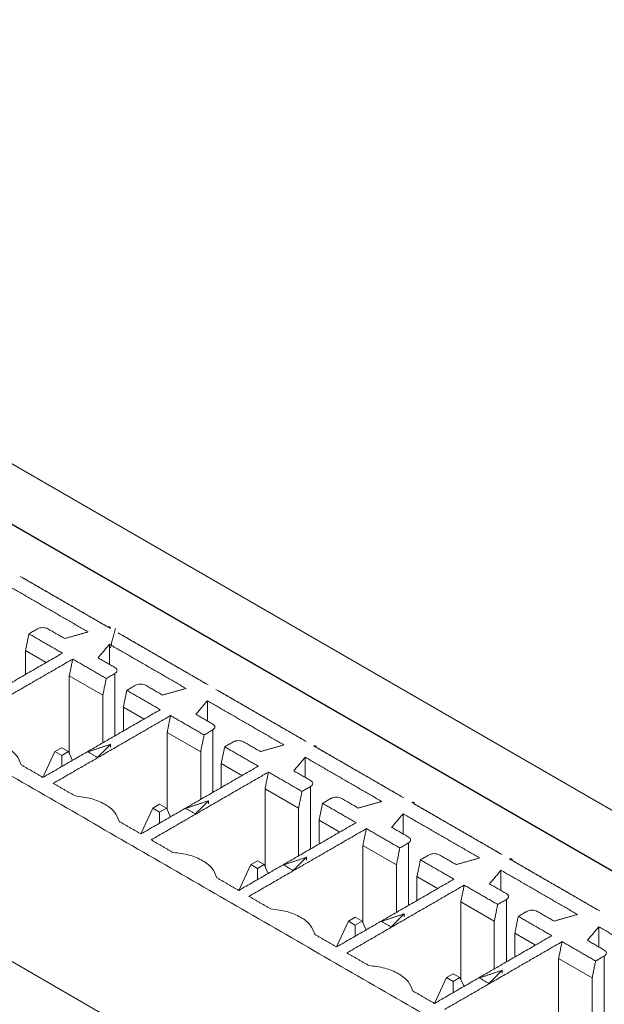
# Model space of a CAD drawing. Header units: inches. Extents: x 0.2 to 16.3, y 0.2 to 11.5.
# Tile 29 of 64: x 3.47 to 3.892, y 3.158 to 3.869. Entities that reach past the tile are written whole.
import ezdxf

# ---------------------------------------------------------------- set-up
doc = ezdxf.new("R2010")
doc.units = ezdxf.units.IN
doc.header["$MEASUREMENT"] = 0

msp = doc.modelspace()

# ---------------------------------------------------------------- linework, layer by layer
at = {"color": 7, "linetype": 'Continuous', "lineweight": 15}
for p, q in [((4.97744, 2.67476), (2.62041, 4.03544)), ((4.93972, 2.65299), (2.5827, 4.01367)), ((4.66678, 2.81018), (2.85565, 3.85573)), ((4.00399, 2.87713), (2.95511, 3.48263)), ((3.53446, 3.40359), (3.53446, 3.41816)), ((3.47377, 3.3963), (3.47377, 3.41355)), ((3.47377, 3.41355), (3.48871, 3.40493)), ((3.50541, 3.39528), (3.50541, 3.33935)), ((3.52963, 3.3813), (3.50541, 3.39528)), ((3.53835, 3.39705), (3.53835, 3.35195)), ((3.52963, 3.3813), (3.52963, 3.34691)), ((3.54448, 3.35548), (3.54448, 3.37273)), ((3.54448, 3.37273), (3.55942, 3.36411)), ((3.60517, 3.36277), (3.60517, 3.37734)), ((3.57612, 3.35446), (3.57612, 3.29853)), ((3.60034, 3.34048), (3.57612, 3.35446)), ((3.60906, 3.35623), (3.60906, 3.31113)), ((3.49994, 3.34342), (3.49503, 3.34059)), ((3.50484, 3.34059), (3.49994, 3.34342)), ((3.53529, 3.34375), (3.53529, 3.34589)), ((3.48639, 3.32197), (3.49503, 3.34059)), ((3.49503, 3.34059), (3.49994, 3.33776)), ((3.49994, 3.33776), (3.50484, 3.34059)), ((3.49994, 3.32977), (3.49994, 3.33776)), ((3.50776, 3.33429), (3.50484, 3.34059)), ((3.60034, 3.34048), (3.60034, 3.30609)), ((3.67588, 3.32195), (3.67588, 3.33652)), ((3.61519, 3.31466), (3.61519, 3.33191)), ((3.61519, 3.33191), (3.63013, 3.32329)), ((3.67978, 3.31541), (3.67978, 3.27031)), ((3.64683, 3.31364), (3.64683, 3.25771)), ((3.67105, 3.29966), (3.64683, 3.31364)), ((3.57065, 3.3026), (3.56575, 3.29977)), ((3.57555, 3.29977), (3.57065, 3.3026)), ((3.606, 3.30293), (3.606, 3.30507)), ((3.56575, 3.29977), (3.5571, 3.28115)), ((3.56575, 3.29977), (3.57065, 3.29694)), ((3.57065, 3.29694), (3.57555, 3.29977)), ((3.57065, 3.28895), (3.57065, 3.29694)), ((3.57847, 3.29347), (3.57555, 3.29977)), ((3.67105, 3.29966), (3.67105, 3.26527)), ((3.74659, 3.28113), (3.74659, 3.2957)), ((3.6859, 3.27384), (3.6859, 3.29109)), ((3.6859, 3.29109), (3.70084, 3.28247)), ((3.71754, 3.27282), (3.71754, 3.21689)), ((3.74176, 3.25884), (3.71754, 3.27282)), ((3.75049, 3.27459), (3.75049, 3.22949)), ((3.63646, 3.25895), (3.62782, 3.24033)), ((3.64136, 3.26178), (3.63646, 3.25895)), ((3.63646, 3.25895), (3.64136, 3.25612)), ((3.64626, 3.25895), (3.64136, 3.26178)), ((3.64136, 3.25612), (3.64626, 3.25895)), ((3.64918, 3.25265), (3.64626, 3.25895)), ((3.67671, 3.26211), (3.67671, 3.26425)), ((3.74176, 3.25884), (3.74176, 3.22445)), ((3.64136, 3.24813), (3.64136, 3.25612)), ((3.8173, 3.24031), (3.8173, 3.25488)), ((3.75661, 3.23302), (3.75661, 3.25027)), ((3.75661, 3.25027), (3.77155, 3.24165)), ((3.78825, 3.232), (3.78825, 3.17607)), ((3.81247, 3.21802), (3.78825, 3.232)), ((3.8212, 3.23377), (3.8212, 3.18867)), ((3.74742, 3.22129), (3.74742, 3.22343)), ((3.70717, 3.21813), (3.69853, 3.19951)), ((3.71207, 3.22096), (3.70717, 3.21813)), ((3.70717, 3.21813), (3.71207, 3.2153)), ((3.71697, 3.21813), (3.71207, 3.22096)), ((3.71207, 3.2153), (3.71697, 3.21813)), ((3.71207, 3.20731), (3.71207, 3.2153)), ((3.71989, 3.21183), (3.71697, 3.21813)), ((3.81247, 3.21802), (3.81247, 3.18363)), ((3.82732, 3.1922), (3.82732, 3.20945)), ((3.82732, 3.20945), (3.84226, 3.20083)), ((3.88801, 3.19949), (3.88801, 3.21406)), ((3.85896, 3.19118), (3.85896, 3.13525)), ((3.88318, 3.1772), (3.85896, 3.19118)), ((3.89191, 3.19295), (3.89191, 3.14785)), ((3.78278, 3.18014), (3.77788, 3.17731)), ((3.78768, 3.17731), (3.78278, 3.18014)), ((3.81813, 3.18047), (3.81813, 3.18261)), ((3.76924, 3.15869), (3.77788, 3.17731)), ((3.77788, 3.17731), (3.78278, 3.17448)), ((3.78278, 3.17448), (3.78768, 3.17731)), ((3.78278, 3.16649), (3.78278, 3.17448)), ((3.7906, 3.17101), (3.78768, 3.17731)), ((3.88318, 3.1772), (3.88318, 3.14281))]:
    msp.add_line(p, q, dxfattribs=at)
for centre in [(3.53397, 3.42975), (3.68282, 3.34383), (3.75353, 3.30301), (3.82424, 3.26219)]:
    msp.add_arc(centre, 0.00115, 350.78784, 129.20326, dxfattribs=at)
for points in [[(3.98749, 3.02056), (2.97174, 3.60694)], [(3.46996, 3.46718), (3.53325, 3.43064)], [(3.47182, 3.46611), (3.53511, 3.42957)], [(3.51905, 3.42705), (3.46375, 3.45898)], [(3.48249, 3.4293), (3.47625, 3.4257)], [(3.50207, 3.42229), (3.48991, 3.4293)], [(3.53882, 3.42957), (3.53509, 3.41565)], [(3.47625, 3.4257), (3.47377, 3.41355)], [(3.50047, 3.41172), (3.47625, 3.4257)], [(3.51905, 3.42705), (3.50207, 3.42229)], [(3.54067, 3.42636), (3.60396, 3.38982)], [(3.54253, 3.42529), (3.60582, 3.38875)], [(3.5262, 3.40836), (3.53446, 3.41816)], [(3.58976, 3.38623), (3.53446, 3.41816)], [(3.4157, 3.36278), (3.50047, 3.41172)], [(3.5079, 3.40744), (3.42312, 3.35849)], [(3.5079, 3.40744), (3.50541, 3.39528)], [(3.53212, 3.39345), (3.5079, 3.40744)], [(3.53835, 3.40134), (3.5262, 3.40836)], [(3.52963, 3.3813), (3.53212, 3.39345)], [(3.53212, 3.39345), (3.53835, 3.39705)], [(3.5532, 3.38848), (3.54696, 3.38488)], [(3.57278, 3.38147), (3.56062, 3.38848)], [(3.58976, 3.38623), (3.57278, 3.38147)], [(3.54696, 3.38488), (3.54448, 3.37273)], [(3.57118, 3.3709), (3.54696, 3.38488)], [(3.61138, 3.38554), (3.67467, 3.349)], [(3.61324, 3.38447), (3.67653, 3.34793)], [(3.59691, 3.36754), (3.60517, 3.37734)], [(3.66047, 3.34541), (3.60517, 3.37734)], [(3.48641, 3.32196), (3.57118, 3.3709)], [(3.57861, 3.36662), (3.49383, 3.31767)], [(3.57861, 3.36662), (3.57612, 3.35446)], [(3.60283, 3.35263), (3.57861, 3.36662)], [(3.60906, 3.36052), (3.59691, 3.36754)], [(3.60034, 3.34048), (3.60283, 3.35263)], [(3.60283, 3.35263), (3.60906, 3.35623)], [(3.53529, 3.34589), (3.51882, 3.3404)], [(3.52578, 3.33639), (3.53529, 3.34589)], [(3.61768, 3.34406), (3.61519, 3.33191)], [(3.62391, 3.34766), (3.61768, 3.34406)], [(3.6419, 3.33008), (3.61768, 3.34406)], [(3.64349, 3.34065), (3.63134, 3.34766)], [(3.66047, 3.34541), (3.64349, 3.34065)], [(3.6821, 3.34472), (3.74538, 3.30818)], [(3.68395, 3.34364), (3.74724, 3.30711)], [(3.51882, 3.3404), (3.52578, 3.33639)], [(3.66762, 3.32672), (3.67588, 3.33652)], [(3.73118, 3.30459), (3.67588, 3.33652)], [(3.47062, 3.33108), (3.48641, 3.32196)], [(3.55712, 3.28114), (3.6419, 3.33008)], [(3.64932, 3.3258), (3.56454, 3.27685)], [(3.64932, 3.3258), (3.64683, 3.31364)], [(3.67354, 3.31181), (3.64932, 3.3258)], [(3.67978, 3.3197), (3.66762, 3.32672)], [(3.49383, 3.31767), (3.50962, 3.30856)], [(3.67354, 3.31181), (3.67978, 3.31541)], [(3.67105, 3.29966), (3.67354, 3.31181)], [(3.606, 3.30507), (3.58953, 3.29958)], [(3.59649, 3.29557), (3.606, 3.30507)], [(3.68839, 3.30324), (3.6859, 3.29109)], [(3.69462, 3.30684), (3.68839, 3.30324)], [(3.71261, 3.28926), (3.68839, 3.30324)], [(3.7142, 3.29982), (3.70205, 3.30684)], [(3.73118, 3.30459), (3.7142, 3.29982)], [(3.75281, 3.3039), (3.81609, 3.26736)], [(3.75466, 3.30282), (3.81795, 3.26629)], [(3.58953, 3.29958), (3.59649, 3.29557)], [(3.73833, 3.2859), (3.74659, 3.2957)], [(3.8019, 3.26377), (3.74659, 3.2957)], [(3.54133, 3.29026), (3.55712, 3.28114)], [(3.62783, 3.24032), (3.71261, 3.28926)], [(3.72003, 3.28497), (3.63525, 3.23603)], [(3.72003, 3.28497), (3.71754, 3.27282)], [(3.74425, 3.27099), (3.72003, 3.28497)], [(3.75049, 3.27888), (3.73833, 3.2859)], [(3.56454, 3.27685), (3.58033, 3.26774)], [(3.74425, 3.27099), (3.75049, 3.27459)], [(3.74176, 3.25884), (3.74425, 3.27099)], [(3.76533, 3.26602), (3.7591, 3.26242)], [(3.78491, 3.259), (3.77276, 3.26602)], [(3.67671, 3.26425), (3.66024, 3.25876)], [(3.66024, 3.25876), (3.6672, 3.25474)], [(3.6672, 3.25474), (3.67671, 3.26425)], [(3.7591, 3.26242), (3.75661, 3.25027)], [(3.78332, 3.24844), (3.7591, 3.26242)], [(3.8019, 3.26377), (3.78491, 3.259)], [(3.82352, 3.26308), (3.8868, 3.22654)], [(3.82537, 3.262), (3.88866, 3.22547)], [(3.80904, 3.24508), (3.8173, 3.25488)], [(3.87261, 3.22295), (3.8173, 3.25488)], [(3.61204, 3.24944), (3.62783, 3.24032)], [(3.69854, 3.1995), (3.78332, 3.24844)], [(3.79074, 3.24415), (3.70596, 3.19521)], [(3.79074, 3.24415), (3.78825, 3.232)], [(3.81496, 3.23017), (3.79074, 3.24415)], [(3.8212, 3.23806), (3.80904, 3.24508)], [(3.63525, 3.23603), (3.65104, 3.22692)], [(3.81247, 3.21802), (3.81496, 3.23017)], [(3.81496, 3.23017), (3.8212, 3.23377)], [(3.74742, 3.22343), (3.73095, 3.21794)], [(3.73791, 3.21392), (3.74742, 3.22343)], [(3.83604, 3.2252), (3.82981, 3.2216)], [(3.85562, 3.21818), (3.84347, 3.2252)], [(3.87261, 3.22295), (3.85562, 3.21818)], [(3.73095, 3.21794), (3.73791, 3.21392)], [(3.82981, 3.2216), (3.82732, 3.20945)], [(3.85403, 3.20762), (3.82981, 3.2216)], [(3.68275, 3.20861), (3.69854, 3.1995)], [(3.87975, 3.20426), (3.88801, 3.21406)], [(3.94332, 3.18213), (3.88801, 3.21406)], [(3.76925, 3.15868), (3.85403, 3.20762)], [(3.86145, 3.20333), (3.77667, 3.15439)], [(3.86145, 3.20333), (3.85896, 3.19118)], [(3.88567, 3.18935), (3.86145, 3.20333)], [(3.89191, 3.19724), (3.87975, 3.20426)], [(3.70596, 3.19521), (3.72175, 3.1861)], [(3.88318, 3.1772), (3.88567, 3.18935)], [(3.88567, 3.18935), (3.89191, 3.19295)], [(3.81813, 3.18261), (3.80166, 3.17712)], [(3.80862, 3.1731), (3.81813, 3.18261)], [(3.80166, 3.17712), (3.80862, 3.1731)], [(3.75346, 3.16779), (3.76925, 3.15868)], [(3.83996, 3.11786), (3.92474, 3.1668)], [(3.93216, 3.16251), (3.84738, 3.11357)]]:
    msp.add_open_spline(points, degree=1, dxfattribs=at)
for points, knots in [([(3.48991, 3.4293), (3.48937, 3.42955), (3.48829, 3.43005), (3.4862, 3.43026), (3.48412, 3.43005), (3.48303, 3.42955), (3.48249, 3.4293)], [0, 0, 0, 0, 0.249998, 0.499997, 0.750003, 1, 1, 1, 1]), ([(3.53835, 3.39705), (3.53878, 3.39737), (3.53965, 3.39799), (3.54001, 3.3992), (3.53965, 3.4004), (3.53878, 3.40103), (3.53835, 3.40134)], [0, 0, 0, 0, 0.249997, 0.500003, 0.750002, 1, 1, 1, 1]), ([(3.56062, 3.38848), (3.56008, 3.38873), (3.559, 3.38923), (3.55691, 3.38944), (3.55483, 3.38923), (3.55374, 3.38873), (3.5532, 3.38848)], [0, 0, 0, 0, 0.249998, 0.499997, 0.750003, 1, 1, 1, 1]), ([(3.60906, 3.35623), (3.6095, 3.35655), (3.61036, 3.35717), (3.61072, 3.35838), (3.61036, 3.35958), (3.6095, 3.36021), (3.60906, 3.36052)], [0, 0, 0, 0, 0.249997, 0.500003, 0.750004, 1, 1, 1, 1]), ([(3.43891, 3.34938), (3.44288, 3.3489), (3.45083, 3.34793), (3.46076, 3.34369), (3.4681, 3.33796), (3.46978, 3.33337), (3.47062, 3.33108)], [0, 0, 0, 0, 0.2499998, 0.5, 0.7500002, 1, 1, 1, 1]), ([(3.63134, 3.34766), (3.63079, 3.34791), (3.62971, 3.34841), (3.62762, 3.34862), (3.62554, 3.34841), (3.62445, 3.34791), (3.62391, 3.34766)], [0, 0, 0, 0, 0.249996, 0.499997, 0.750003, 1, 1, 1, 1]), ([(3.67978, 3.31541), (3.68021, 3.31573), (3.68107, 3.31635), (3.68144, 3.31756), (3.68107, 3.31876), (3.68021, 3.31939), (3.67978, 3.3197)], [0, 0, 0, 0, 0.249997, 0.500003, 0.749999, 1, 1, 1, 1]), ([(3.50962, 3.30856), (3.51359, 3.30808), (3.52154, 3.30711), (3.53147, 3.30287), (3.53882, 3.29714), (3.54049, 3.29255), (3.54133, 3.29026)], [0, 0, 0, 0, 0.25, 0.5, 0.75, 1, 1, 1, 1]), ([(3.70205, 3.30684), (3.7015, 3.30709), (3.70042, 3.30759), (3.69833, 3.3078), (3.69625, 3.30759), (3.69516, 3.30709), (3.69462, 3.30684)], [0, 0, 0, 0, 0.249996, 0.499998, 0.750002, 1, 1, 1, 1]), ([(3.75049, 3.27459), (3.75092, 3.27491), (3.75178, 3.27553), (3.75215, 3.27674), (3.75178, 3.27794), (3.75092, 3.27857), (3.75049, 3.27888)], [0, 0, 0, 0, 0.249997, 0.500003, 0.749999, 1, 1, 1, 1]), ([(3.58033, 3.26774), (3.5843, 3.26726), (3.59225, 3.26629), (3.60219, 3.26205), (3.60953, 3.25631), (3.6112, 3.25173), (3.61204, 3.24944)], [0, 0, 0, 0, 0.249999, 0.5, 0.75, 1, 1, 1, 1]), ([(3.77276, 3.26602), (3.77221, 3.26627), (3.77113, 3.26677), (3.76905, 3.26698), (3.76696, 3.26677), (3.76588, 3.26627), (3.76533, 3.26602)], [0, 0, 0, 0, 0.250001, 0.499997, 0.750003, 1, 1, 1, 1]), ([(3.8212, 3.23377), (3.82163, 3.23409), (3.82249, 3.23471), (3.82286, 3.23592), (3.82249, 3.23712), (3.82163, 3.23775), (3.8212, 3.23806)], [0, 0, 0, 0, 0.249998, 0.500002, 0.750004, 1, 1, 1, 1]), ([(3.65104, 3.22692), (3.65502, 3.22643), (3.66296, 3.22547), (3.6729, 3.22123), (3.68024, 3.21549), (3.68191, 3.21091), (3.68275, 3.20861)], [0, 0, 0, 0, 0.249999, 0.5, 0.750001, 1, 1, 1, 1]), ([(3.84347, 3.2252), (3.84293, 3.22545), (3.84184, 3.22595), (3.83976, 3.22616), (3.83767, 3.22595), (3.83659, 3.22545), (3.83604, 3.2252)], [0, 0, 0, 0, 0.250001, 0.499997, 0.750003, 1, 1, 1, 1]), ([(3.89191, 3.19295), (3.89234, 3.19327), (3.8932, 3.19389), (3.89357, 3.1951), (3.8932, 3.1963), (3.89234, 3.19692), (3.89191, 3.19724)], [0, 0, 0, 0, 0.249996, 0.5, 0.749995, 1, 1, 1, 1]), ([(3.72175, 3.1861), (3.72573, 3.18561), (3.73367, 3.18465), (3.74361, 3.18041), (3.75095, 3.17467), (3.75262, 3.17009), (3.75346, 3.16779)], [0, 0, 0, 0, 0.25, 0.5, 0.750001, 1, 1, 1, 1])]:
    msp.add_open_spline(points, degree=3, knots=knots, dxfattribs=at)

doc.saveas('drawing.dxf')
